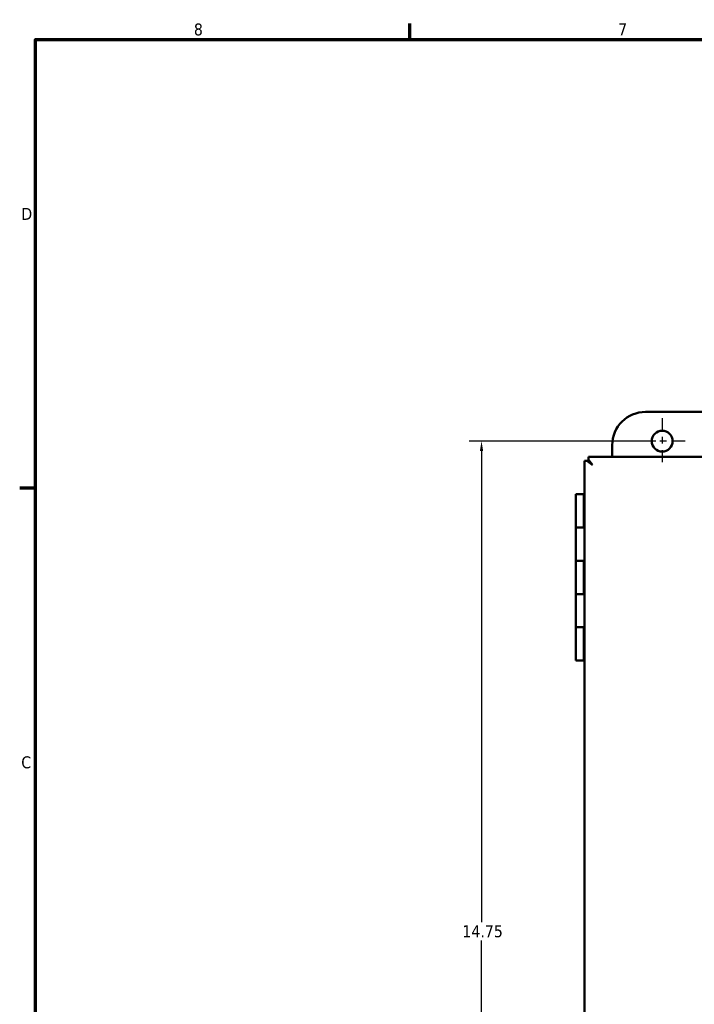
# Model space of a CAD drawing. Header units: inches. Extents: x 0.2 to 50.9, y 0.9 to 32.1.
# Tile 2 of 5: x 0.5 to 10.7, y 17 to 31.8. Entities that reach past the tile are written whole.
import ezdxf

# ---------------------------------------------------------------- set-up
doc = ezdxf.new("R2010")
doc.units = ezdxf.units.IN
doc.header["$LTSCALE"] = 1.5
doc.header["$MEASUREMENT"] = 0
doc.linetypes.add('CHAIN', pattern=[0.7087, 0.4724, -0.0591, 0.1181, -0.0591])
for name, color, linetype, lineweight in [('Border (ANSI)', 7, 'Continuous', 70), ('Center Mark (ANSI)', 7, 'Continuous', 25), ('Dimension (ANSI)', 7, 'Continuous', 25), ('Visible (ANSI)', 7, 'Continuous', 50)]:
    doc.layers.add(name, color=color, linetype=linetype, lineweight=lineweight)
doc.styles.add('Note Text (ANSI)', font='tahoma.ttf')
doc.dimstyles.new('Default (ANSI)', dxfattribs={"dimscale": 1.5, "dimtxt": 0.12, "dimasz": 0.098425, "dimexe": 0.125, "dimexo": 0.0625, "dimgap": 0.031496, "dimtad": 0, "dimtih": 1, "dimtoh": 1, "dimrnd": 1e-08, "dimzin": 4, "dimdsep": 46, "dimtxsty": 'Note Text (ANSI)', "dimcen": 0.09, "dimdle": 0.393701, "dimclrd": 256, "dimclre": 256, "dimclrt": 256, "dimadec": 0, "dimazin": 1, "dimtfac": 1, "dimtofl": 0, "dimtmove": 0, "dimatfit": 3, "dimfxl": 1, "dimtolj": 1, "dimtzin": 4, "dimlwd": -1, "dimlwe": -1, "dimarcsym": 0})

# ---------------------------------------------------------------- blocks, each defined once
blk = doc.blocks.new('Borders Default Border')
at = {"layer": 'Border (ANSI)'}
for p, q in [((4.25, 21), (4.25, 21.16)), ((0.5, 16.5), (0.34, 16.5))]:
    blk.add_line(p, q, dxfattribs=at)
at = {"layer": 'Border (ANSI)', "flags": 128}
blk.add_lwpolyline([(0.5, 1), (0.5, 21), (33.5, 21), (33.5, 1), (0.5, 1)], dxfattribs=at)
at = {"layer": 'Border (ANSI)', "char_height": 0.12, "attachment_point": 7, "style": 'Note Text (ANSI)'}
for s, insert in [('8', (2.0858, 21.0373)), ('7', (6.3378, 21.04)), ('D', (0.356, 19.19)), ('C', (0.3557, 13.6879))]:
    blk.add_mtext(s, dxfattribs=dict(at, insert=insert))
blk = doc.blocks.new('*D7')
at = {"layer": 'Defpoints', "color": 0, "transparency": 16777216}
for p in [(21.997, 22.831), (8.869, 11.507), (8.869, 8.064)]:
    blk.add_point(p, dxfattribs=at)
at = {"layer": 'Dimension (ANSI)', "transparency": 16777216}
for p, q in [((21.997, 22.738), (21.997, 7.877)), ((8.869, 11.414), (8.869, 7.877)), ((9.017, 8.064), (14.867, 8.064)), ((21.849, 8.064), (15.536, 8.064))]:
    blk.add_line(p, q, dxfattribs=at)
for points in [[(9.017, 8.089), (9.017, 8.04), (8.869, 8.064)], [(21.849, 8.089), (21.849, 8.04), (21.997, 8.064)]]:
    blk.add_solid(points, dxfattribs=at)
at = {"layer": 'Dimension (ANSI)', "transparency": 16777216, "insert": (14.915, 8.158), "char_height": 0.18, "attachment_point": 1, "style": 'Note Text (ANSI)'}
blk.add_mtext('\\A1;13.13', dxfattribs=at)
blk = doc.blocks.new('*D11')
at = {"layer": 'Defpoints', "color": 0, "transparency": 16777216}
for p in [(7.454, 25.457), (10.17, 25.457), (10.17, 10.707)]:
    blk.add_point(p, dxfattribs=at)
at = {"layer": 'Dimension (ANSI)', "transparency": 16777216}
for p, q in [((10.076, 25.457), (7.266, 25.457)), ((7.454, 25.31), (7.454, 18.222)), ((7.454, 10.855), (7.454, 17.943)), ((10.076, 10.707), (7.266, 10.707))]:
    blk.add_line(p, q, dxfattribs=at)
for points in [[(7.429, 25.31), (7.478, 25.31), (7.454, 25.457)], [(7.429, 10.855), (7.478, 10.855), (7.454, 10.707)]]:
    blk.add_solid(points, dxfattribs=at)
at = {"layer": 'Dimension (ANSI)', "transparency": 16777216, "insert": (7.166, 18.174), "char_height": 0.18, "attachment_point": 1, "style": 'Note Text (ANSI)'}
blk.add_mtext('\\A1;14.75', dxfattribs=at)

msp = doc.modelspace()

# ---------------------------------------------------------------- linework, layer by layer
at = {"layer": 'Center Mark (ANSI)', "linetype": 'CHAIN', "ltscale": 0.254701}
for p, q in [((10.17, 25.801), (10.17, 25.113)), ((10.514, 25.457), (9.826, 25.457))]:
    msp.add_line(p, q, dxfattribs=at)
at = {"layer": 'Visible (ANSI)'}
for p, q in [((9.92, 25.897), (20.42, 25.897)), ((9.42, 25.219), (9.42, 25.397)), ((9.06, 25.219), (21.295, 25.219)), ((9.06, 25.177), (9.06, 25.219)), ((9.001, 11.004), (9.001, 25.16)), ((9.044, 25.16), (9.001, 25.16)), ((9.06, 25.16), (9.044, 25.16)), ((9.06, 25.16), (9.06, 25.177)), ((9.06, 25.16), (9.06, 25.16)), ((9.06, 25.16), (9.06, 25.16)), ((9.06, 25.16), (9.06, 25.16)), ((9.06, 25.16), (9.06, 25.16)), ((9.06, 25.16), (9.122, 25.099)), ((9.122, 25.099), (9.06, 25.16)), ((9.122, 25.099), (9.122, 25.098)), ((9.122, 25.098), (9.122, 25.099)), ((9.122, 25.098), (9.122, 25.098)), ((9.122, 25.098), (9.122, 25.098)), ((8.994, 24.657), (8.869, 24.657)), ((8.869, 24.657), (8.869, 24.157)), ((8.994, 24.657), (8.994, 24.157)), ((8.994, 24.657), (9.001, 24.657)), ((8.994, 24.157), (8.869, 24.157)), ((9.001, 24.157), (8.869, 24.157)), ((8.869, 24.157), (8.869, 23.657)), ((8.994, 23.657), (8.869, 23.657)), ((8.869, 23.657), (8.869, 23.157)), ((9.001, 23.657), (8.869, 23.657)), ((8.994, 23.657), (8.994, 23.157)), ((8.994, 23.157), (8.869, 23.157)), ((9.001, 23.157), (8.869, 23.157)), ((8.869, 23.157), (8.869, 22.657)), ((8.994, 22.657), (8.869, 22.657)), ((8.869, 22.657), (8.869, 22.157)), ((9.001, 22.657), (8.869, 22.657)), ((8.994, 22.657), (8.994, 22.157)), ((8.994, 22.157), (8.869, 22.157)), ((8.994, 22.157), (9.001, 22.157))]:
    msp.add_line(p, q, dxfattribs=at)
msp.add_circle((10.17, 25.457), 0.157, dxfattribs=at)
msp.add_arc((9.92, 25.397), 0.5, 90, 180, dxfattribs=at)
for points in [[(9.044, 25.16), (9.049, 25.155), (9.055, 25.15), (9.067, 25.14), (9.074, 25.135), (9.087, 25.124), (9.094, 25.119), (9.107, 25.109), (9.114, 25.104), (9.122, 25.099)], [(9.06, 25.177), (9.065, 25.171), (9.071, 25.165), (9.081, 25.153), (9.086, 25.147), (9.096, 25.134), (9.101, 25.127), (9.111, 25.113), (9.117, 25.106), (9.122, 25.099)]]:
    msp.add_open_spline(points, degree=3, knots=[-0.265468, -0.265468, -0.265468, -0.265468, -0.1990906, -0.1990906, -0.1327159, -0.1327159, -0.0663595, -0.0663595, -0.0000013, -0.0000013, -0.0000013, -0.0000013], dxfattribs=at)

# ---------------------------------------------------------------- block references
at = {"xscale": 1.5, "yscale": 1.5, "zscale": 1.5}
msp.add_blockref('Borders Default Border', (0, 0), dxfattribs=at)

# ---------------------------------------------------------------- dimensions: what is measured, and where the dimension line sits
at = {"layer": 'Dimension (ANSI)'}
for base, p1, p2, angle, override, picture, middle in [((7.454, 25.457), (10.17, 10.707), (10.17, 25.457), 90, {"dimgap": 0.031496, "dimdec": 2, "dimtol": 0, "dimlim": 0, "dimtp": 0, "dimtm": 0, "dimtdec": 2, "dimatfit": 1}, '*D11', (7.454, 18.082)), ((8.869, 8.064), (21.997, 22.831), (8.869, 11.507), 180, {"dimgap": 0.031496, "dimtih": 0, "dimtoh": 0, "dimdec": 2, "dimtol": 0, "dimlim": 0, "dimtp": 0, "dimtm": 0, "dimtdec": 2, "dimatfit": 1}, '*D7', (15.202, 8.064))]:
    dim = msp.add_linear_dim(base=base, p1=p1, p2=p2, angle=angle, dimstyle='Default (ANSI)', override=override, dxfattribs=at)
    dim.commit()
    dim.dimension.update_dxf_attribs({"geometry": picture, "text_midpoint": middle, "dimtype": 160})

doc.saveas('drawing.dxf')
